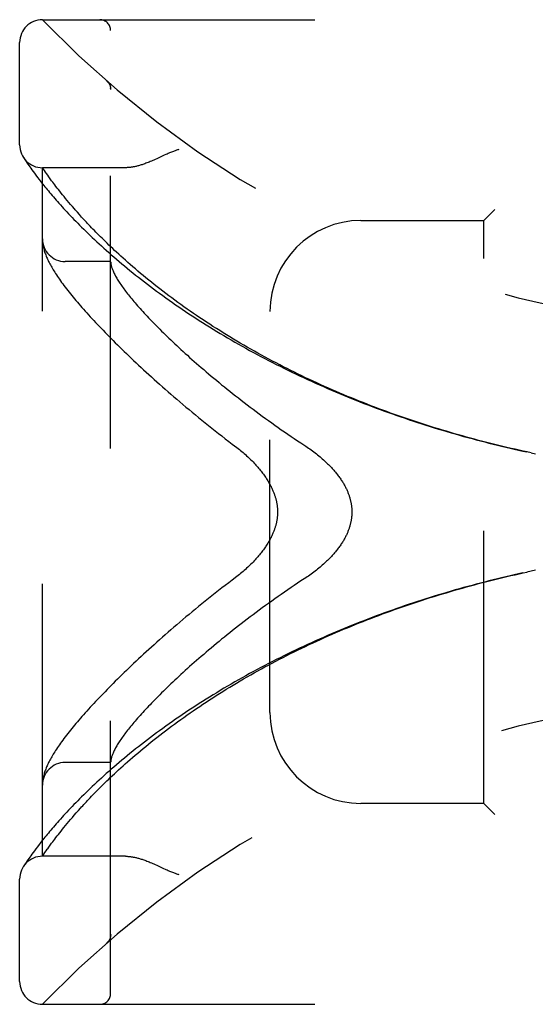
# Model space of a CAD drawing. Header units: inches. Extents: x 0 to 136, y 0 to 88.
# Tile 3 of 60: x 12.57 to 13.99, y 28.15 to 30.85. Entities that reach past the tile are written whole.
import ezdxf

# ---------------------------------------------------------------- set-up
doc = ezdxf.new("R2010")
doc.units = ezdxf.units.IN
doc.header["$LTSCALE"] = 7.48
doc.header["$MEASUREMENT"] = 0
doc.linetypes.add('HIDDEN', pattern=[0.2, 0.1, -0.1])
doc.layers.add('DOOR_ASSEMBLY', color=7, linetype='CONTINUOUS')

msp = doc.modelspace()

# ---------------------------------------------------------------- linework, layer by layer
at = {"layer": 'DOOR_ASSEMBLY', "color": 8, "linetype": 'HIDDEN'}
for p, q in [((12.6351, 30.8481), (14.6989, 30.8481)), ((12.8226, 28.1756), (12.8226, 30.8181)), ((12.5726, 30.5044), (12.5726, 30.7856)), ((12.8125, 30.6793), (12.8124, 30.6795)), ((12.8227, 30.6568), (12.8226, 30.6614)), ((12.5837, 30.4688), (12.5824, 30.4709)), ((12.5824, 30.4709), (12.5827, 30.4704)), ((12.5837, 30.4688), (12.5857, 30.4658)), ((12.5857, 30.4658), (12.5881, 30.4622)), ((12.5881, 30.4622), (12.5904, 30.4587)), ((12.5904, 30.4587), (12.5932, 30.4546)), ((12.5932, 30.4546), (12.5953, 30.4516)), ((12.5953, 30.4516), (12.5977, 30.4482)), ((12.5977, 30.4482), (12.6003, 30.4445)), ((12.6003, 30.4445), (12.6031, 30.4405)), ((12.6031, 30.4405), (12.6062, 30.4361)), ((12.6062, 30.4361), (12.6096, 30.4315)), ((12.6096, 30.4315), (12.6133, 30.4265)), ((12.8632, 30.4419), (12.6351, 30.4419)), ((12.6351, 28.5519), (12.6351, 30.4419)), ((12.6133, 30.4265), (12.6173, 30.4211)), ((12.6173, 30.4211), (12.6216, 30.4154)), ((12.6216, 30.4154), (12.6262, 30.4094)), ((12.6464, 30.4256), (12.6436, 30.4296)), ((12.6496, 30.4212), (12.6464, 30.4256)), ((12.6529, 30.4165), (12.6496, 30.4212)), ((12.6566, 30.4115), (12.6529, 30.4165)), ((12.6605, 30.4062), (12.6566, 30.4115)), ((12.6633, 30.4025), (12.6605, 30.4062)), ((12.6662, 30.3986), (12.6633, 30.4025)), ((12.6693, 30.3946), (12.6662, 30.3986)), ((12.6724, 30.3904), (12.6693, 30.3946)), ((12.6757, 30.3861), (12.6724, 30.3904)), ((12.6792, 30.3817), (12.6757, 30.3861)), ((12.6828, 30.3772), (12.6792, 30.3817)), ((12.6865, 30.3724), (12.6828, 30.3772)), ((12.6904, 30.3676), (12.6865, 30.3724)), ((12.6945, 30.3626), (12.6904, 30.3676)), ((12.6987, 30.3574), (12.6945, 30.3626)), ((12.7031, 30.3521), (12.6987, 30.3574)), ((12.7077, 30.3466), (12.7031, 30.3521)), ((12.7125, 30.3409), (12.7077, 30.3466)), ((12.7176, 30.335), (12.7125, 30.3409)), ((12.7228, 30.329), (12.7176, 30.335)), ((13.8776, 30.3269), (13.8476, 30.2969)), ((12.7369, 30.3131), (12.7311, 30.3196)), ((13.5101, 30.2969), (13.8476, 30.2969)), ((13.8476, 28.6969), (13.8476, 30.2969)), ((12.6353, 30.2411), (12.6354, 30.2404)), ((12.6354, 30.2404), (12.6354, 30.2397)), ((12.6354, 30.2397), (12.6355, 30.239)), ((12.6355, 30.239), (12.6355, 30.2383)), ((12.6355, 30.2383), (12.6356, 30.2377)), ((12.6356, 30.2377), (12.6357, 30.237)), ((12.6358, 30.236), (12.6359, 30.2353)), ((12.6359, 30.2353), (12.636, 30.2345)), ((12.636, 30.2345), (12.6361, 30.2335)), ((12.8226, 30.1844), (12.6976, 30.1844)), ((13.2601, 28.9469), (13.2601, 30.0469)), ((13.978, 29.6592), (13.9661, 29.6618)), ((13.9776, 29.6593), (13.9892, 29.6569)), ((13.9545, 29.3295), (13.9669, 29.3321)), ((13.978, 29.3345), (13.9661, 29.332)), ((13.9892, 29.3369), (13.9777, 29.3345)), ((12.8226, 28.8094), (12.6976, 28.8094)), ((12.6356, 28.7558), (12.6355, 28.7551)), ((12.6355, 28.7551), (12.6355, 28.7544)), ((12.6357, 28.7564), (12.6356, 28.7558)), ((12.6358, 28.7578), (12.6357, 28.7571)), ((12.6357, 28.7571), (12.6357, 28.7564)), ((12.6359, 28.7585), (12.6358, 28.7578)), ((12.636, 28.7592), (12.6359, 28.7585)), ((12.6361, 28.7603), (12.636, 28.7592)), ((12.6354, 28.7537), (12.6353, 28.753)), ((12.6353, 28.753), (12.6353, 28.7523)), ((12.6355, 28.7544), (12.6354, 28.7537)), ((12.7282, 28.6709), (12.7338, 28.6773)), ((13.8476, 28.6969), (13.5101, 28.6969)), ((13.8476, 28.6969), (13.8776, 28.6669)), ((12.7031, 28.6417), (12.7077, 28.6472)), ((12.7077, 28.6472), (12.7125, 28.6528)), ((12.7125, 28.6528), (12.7175, 28.6587)), ((12.7175, 28.6587), (12.7227, 28.6647)), ((12.7227, 28.6647), (12.7282, 28.6709)), ((12.6828, 28.6166), (12.6865, 28.6213)), ((12.6865, 28.6213), (12.6904, 28.6262)), ((12.6904, 28.6262), (12.6944, 28.6312)), ((12.6944, 28.6312), (12.6987, 28.6363)), ((12.6987, 28.6363), (12.7031, 28.6417)), ((12.6633, 28.5913), (12.6662, 28.5952)), ((12.6662, 28.5952), (12.6693, 28.5992)), ((12.6693, 28.5992), (12.6724, 28.6034)), ((12.6724, 28.6034), (12.6757, 28.6076)), ((12.6757, 28.6076), (12.6792, 28.612)), ((12.6792, 28.612), (12.6828, 28.6166)), ((12.6133, 28.5673), (12.6096, 28.5623)), ((12.6173, 28.5727), (12.6133, 28.5673)), ((12.6216, 28.5783), (12.6173, 28.5727)), ((12.642, 28.5619), (12.6455, 28.5668)), ((12.6496, 28.5726), (12.653, 28.5773)), ((12.653, 28.5773), (12.6566, 28.5823)), ((12.6566, 28.5823), (12.6605, 28.5876)), ((12.6605, 28.5876), (12.6633, 28.5913)), ((12.5932, 28.5391), (12.5904, 28.535)), ((12.5953, 28.5422), (12.5932, 28.5391)), ((12.5977, 28.5456), (12.5953, 28.5422)), ((12.6003, 28.5493), (12.5977, 28.5456)), ((12.6031, 28.5533), (12.6003, 28.5493)), ((12.6062, 28.5577), (12.6031, 28.5533)), ((12.6096, 28.5623), (12.6062, 28.5577)), ((12.6351, 28.5519), (12.6392, 28.5578)), ((12.8632, 28.5519), (12.6351, 28.5519)), ((12.6392, 28.5578), (12.642, 28.5619)), ((12.5844, 28.526), (12.5827, 28.5234)), ((12.5862, 28.5288), (12.5844, 28.526)), ((12.5881, 28.5316), (12.5862, 28.5288)), ((12.5904, 28.535), (12.5881, 28.5316)), ((12.5726, 28.2081), (12.5726, 28.4894)), ((12.8227, 28.3369), (12.8226, 28.3324)), ((12.8124, 28.3143), (12.8125, 28.3145)), ((12.6351, 28.1456), (14.6989, 28.1456))]:
    msp.add_line(p, q, dxfattribs=at)
for points in [[(12.8165, 30.6751), (12.8163, 30.6753), (12.8161, 30.6756), (12.8159, 30.6758), (12.8157, 30.676), (12.8155, 30.6762), (12.8153, 30.6765), (12.8152, 30.6767), (12.815, 30.6769), (12.8148, 30.6771), (12.8146, 30.6773), (12.8144, 30.6776), (12.8141, 30.6778), (12.8139, 30.678), (12.8137, 30.6782), (12.8135, 30.6784), (12.8133, 30.6786), (12.8131, 30.6788), (12.8128, 30.6791), (12.8126, 30.6793), (12.8124, 30.6795)], [(12.8165, 30.6751), (12.8168, 30.6746), (12.8172, 30.6741), (12.8175, 30.6736), (12.8178, 30.6731), (12.8182, 30.6726), (12.8185, 30.6721), (12.8188, 30.6716), (12.8191, 30.6711), (12.8193, 30.6705), (12.8196, 30.67), (12.8199, 30.6694), (12.8201, 30.6689), (12.8204, 30.6683), (12.8206, 30.6677)], [(12.8206, 30.6677), (12.8208, 30.6672), (12.821, 30.6666), (12.8212, 30.666), (12.8214, 30.6654), (12.8216, 30.6648), (12.8217, 30.6642), (12.8219, 30.6636), (12.822, 30.663), (12.8221, 30.6624), (12.8222, 30.6618), (12.8223, 30.6612), (12.8224, 30.6606), (12.8225, 30.66), (12.8226, 30.6593), (12.8226, 30.6587), (12.8226, 30.6581), (12.8227, 30.6575), (12.8227, 30.657)], [(13.0101, 30.4919), (13.0081, 30.4913), (13.006, 30.4907), (13.0039, 30.49), (13.0018, 30.4893), (12.9996, 30.4885), (12.9974, 30.4877), (12.995, 30.4868), (12.9925, 30.4859), (12.9899, 30.4848), (12.9871, 30.4836), (12.9841, 30.4823), (12.9809, 30.4809), (12.9775, 30.4794), (12.9739, 30.4778), (12.9699, 30.4759), (12.9571, 30.47)], [(12.9571, 30.47), (12.953, 30.468), (12.949, 30.4662), (12.9452, 30.4645), (12.9415, 30.4629), (12.938, 30.4613), (12.9347, 30.4599), (12.9314, 30.4586), (12.9283, 30.4573), (12.9253, 30.4561), (12.9223, 30.4549), (12.9195, 30.4539), (12.9167, 30.4529), (12.914, 30.4519), (12.9114, 30.451), (12.9088, 30.4502), (12.9064, 30.4494), (12.9039, 30.4486), (12.9015, 30.4479), (12.8992, 30.4473), (12.897, 30.4467), (12.8947, 30.4461), (12.8926, 30.4456), (12.8904, 30.4451), (12.8883, 30.4447), (12.8863, 30.4443), (12.8843, 30.4439), (12.8824, 30.4436), (12.8804, 30.4433), (12.8786, 30.443), (12.8767, 30.4427), (12.8749, 30.4425), (12.8731, 30.4424), (12.8714, 30.4422), (12.8697, 30.4421), (12.868, 30.442), (12.8664, 30.4419), (12.8648, 30.4419), (12.8632, 30.4419)], [(12.6436, 30.4296), (12.6405, 30.4341), (12.6351, 30.4419)], [(12.6262, 30.4094), (12.6286, 30.4063), (12.6312, 30.403), (12.6338, 30.3997), (12.6365, 30.3963), (12.6393, 30.3928), (12.6422, 30.3893), (12.6452, 30.3856), (12.6483, 30.3818), (12.6515, 30.378), (12.6547, 30.3741), (12.6581, 30.37), (12.6616, 30.3659), (12.6652, 30.3617), (12.6689, 30.3575), (12.6727, 30.3531), (12.6766, 30.3487), (12.6806, 30.3442), (12.6847, 30.3396), (12.689, 30.3349), (12.6933, 30.3301), (12.6978, 30.3253), (12.7023, 30.3204), (12.707, 30.3154), (12.7118, 30.3103), (12.7167, 30.3052), (12.7217, 30.3), (12.7268, 30.2948), (12.7321, 30.2894), (12.7374, 30.284), (12.7429, 30.2786), (12.7485, 30.2731), (12.7542, 30.2675), (12.76, 30.2619), (12.7659, 30.2562), (12.772, 30.2504), (12.7781, 30.2447), (12.7844, 30.2388), (12.7908, 30.2329), (12.7973, 30.227), (12.8038, 30.2211), (12.8106, 30.2151), (12.8174, 30.209), (12.8243, 30.203), (12.8313, 30.1969), (12.8384, 30.1908), (12.8457, 30.1846), (12.853, 30.1784), (12.8605, 30.1722), (12.868, 30.166), (12.8756, 30.1598), (12.8834, 30.1536), (12.8912, 30.1473), (12.8991, 30.1411), (12.9071, 30.1348), (12.9152, 30.1285), (12.9234, 30.1222), (12.9317, 30.116), (12.9401, 30.1097), (12.9486, 30.1034), (12.9571, 30.0971), (12.9657, 30.0909), (12.9745, 30.0846), (12.9832, 30.0784), (12.9921, 30.0721), (13.0011, 30.0659), (13.0101, 30.0597), (13.0192, 30.0535), (13.0284, 30.0473), (13.0376, 30.0412), (13.0469, 30.035), (13.0563, 30.0289), (13.0658, 30.0228), (13.0753, 30.0167), (13.0849, 30.0107), (13.0945, 30.0047), (13.1042, 29.9987), (13.114, 29.9927), (13.1238, 29.9868), (13.1337, 29.9809), (13.1436, 29.9751), (13.1536, 29.9692), (13.1637, 29.9634), (13.1738, 29.9577), (13.1839, 29.9519), (13.1941, 29.9463), (13.2044, 29.9406), (13.2147, 29.935), (13.225, 29.9294), (13.2354, 29.9239), (13.2458, 29.9184), (13.2563, 29.9129), (13.2668, 29.9075), (13.2774, 29.9021), (13.288, 29.8968), (13.2986, 29.8915), (13.3093, 29.8863), (13.32, 29.8811), (13.3308, 29.8759), (13.3416, 29.8708), (13.3524, 29.8657), (13.3632, 29.8607), (13.3741, 29.8557), (13.385, 29.8508), (13.396, 29.8459), (13.4069, 29.841), (13.4179, 29.8362), (13.429, 29.8315), (13.44, 29.8268), (13.4511, 29.8221), (13.4622, 29.8175), (13.4733, 29.8129), (13.4845, 29.8084), (13.4957, 29.8039), (13.5069, 29.7995), (13.5181, 29.7951), (13.5294, 29.7908), (13.5406, 29.7865), (13.5519, 29.7823), (13.5632, 29.7781), (13.5745, 29.774), (13.5859, 29.7699), (13.5972, 29.7659), (13.6086, 29.7619), (13.62, 29.7579), (13.6314, 29.754), (13.6428, 29.7502), (13.6542, 29.7464), (13.6657, 29.7426), (13.6771, 29.7389), (13.6886, 29.7353), (13.7001, 29.7316), (13.7116, 29.7281), (13.7231, 29.7246), (13.7346, 29.7211), (13.7461, 29.7177), (13.7576, 29.7143), (13.7692, 29.711), (13.7807, 29.7077), (13.7923, 29.7045), (13.8038, 29.7013), (13.8154, 29.6982), (13.827, 29.6951), (13.8385, 29.6921), (13.8501, 29.6891), (13.8617, 29.6862), (13.8733, 29.6833), (13.8849, 29.6804), (13.8965, 29.6776), (13.9081, 29.6749), (13.9197, 29.6722), (13.9313, 29.6695), (13.9429, 29.6669), (13.9545, 29.6643), (13.9661, 29.6618)], [(12.7311, 30.3196), (12.7255, 30.3259), (12.7228, 30.329)], [(13.9669, 29.6616), (13.9558, 29.664), (13.9446, 29.6665), (13.9335, 29.669), (13.9224, 29.6716), (13.9113, 29.6741), (13.9001, 29.6768), (13.889, 29.6795), (13.8779, 29.6822), (13.8668, 29.6849), (13.8557, 29.6878), (13.8446, 29.6906), (13.8335, 29.6935), (13.8224, 29.6965), (13.8113, 29.6994), (13.8002, 29.7025), (13.7892, 29.7055), (13.7781, 29.7087), (13.767, 29.7118), (13.756, 29.715), (13.745, 29.7183), (13.7339, 29.7216), (13.7229, 29.7249), (13.7119, 29.7283), (13.7009, 29.7318), (13.6899, 29.7352), (13.6789, 29.7388), (13.668, 29.7423), (13.657, 29.7459), (13.6461, 29.7496), (13.6352, 29.7533), (13.6243, 29.7571), (13.6134, 29.7608), (13.6025, 29.7647), (13.5917, 29.7686), (13.5808, 29.7725), (13.57, 29.7765), (13.5592, 29.7805), (13.5484, 29.7846), (13.5376, 29.7887), (13.5269, 29.7929), (13.5162, 29.7971), (13.5055, 29.8013), (13.4948, 29.8056), (13.4841, 29.8099), (13.4735, 29.8143), (13.4629, 29.8188), (13.4523, 29.8232), (13.4417, 29.8278), (13.4312, 29.8323), (13.4207, 29.8369), (13.4102, 29.8416), (13.3997, 29.8463), (13.3893, 29.851), (13.3789, 29.8558), (13.3686, 29.8607), (13.3582, 29.8655), (13.3479, 29.8704), (13.3377, 29.8754), (13.3274, 29.8804), (13.3172, 29.8855), (13.3071, 29.8905), (13.2969, 29.8957), (13.2869, 29.9009), (13.2768, 29.9061), (13.2668, 29.9113), (13.2568, 29.9166), (13.2469, 29.9219), (13.237, 29.9273), (13.2272, 29.9327), (13.2174, 29.9382), (13.2076, 29.9437), (13.1979, 29.9492), (13.1883, 29.9548), (13.1787, 29.9604), (13.1691, 29.966), (13.1596, 29.9717), (13.1502, 29.9774), (13.1408, 29.9831), (13.1314, 29.9888), (13.1221, 29.9946), (13.1129, 30.0005), (13.1037, 30.0063), (13.0946, 30.0122), (13.0856, 30.0181), (13.0766, 30.024), (13.0676, 30.03), (13.0588, 30.036), (13.05, 30.042), (13.0413, 30.048), (13.0326, 30.054), (13.024, 30.0601), (13.0155, 30.0662), (13.0071, 30.0723), (12.9987, 30.0784), (12.9904, 30.0845), (12.9822, 30.0906), (12.9741, 30.0967), (12.966, 30.1029), (12.9581, 30.109), (12.9502, 30.1151), (12.9424, 30.1213), (12.9347, 30.1274), (12.9271, 30.1335), (12.9196, 30.1397), (12.9121, 30.1458), (12.9048, 30.1519), (12.8975, 30.158), (12.8904, 30.164), (12.8834, 30.1701), (12.8765, 30.176), (12.8698, 30.1819), (12.8633, 30.1877), (12.8569, 30.1933), (12.8508, 30.1989), (12.8448, 30.2043), (12.839, 30.2096), (12.8335, 30.2148), (12.8281, 30.2199), (12.8228, 30.2248), (12.8178, 30.2297), (12.8128, 30.2344), (12.808, 30.2391), (12.8034, 30.2436), (12.7988, 30.2481), (12.7944, 30.2525), (12.7901, 30.2568), (12.7859, 30.261), (12.7818, 30.2652), (12.7779, 30.2692), (12.774, 30.2732), (12.7702, 30.2771), (12.7665, 30.281), (12.7629, 30.2848), (12.7594, 30.2885), (12.756, 30.2922), (12.7526, 30.2958), (12.7493, 30.2994), (12.7461, 30.3029), (12.7429, 30.3063), (12.7399, 30.3097), (12.7369, 30.3131)], [(12.6351, 30.2458), (12.6351, 30.2454), (12.6352, 30.2451), (12.6352, 30.2447), (12.6352, 30.2443), (12.6352, 30.244), (12.6352, 30.2436), (12.6352, 30.2432), (12.6352, 30.2429), (12.6352, 30.2425), (12.6353, 30.2421), (12.6353, 30.2418), (12.6353, 30.2411)], [(12.6357, 30.237), (12.6357, 30.2366), (12.6358, 30.236)], [(12.6361, 30.2335), (12.6365, 30.2309), (12.637, 30.2282), (12.6375, 30.2254), (12.6381, 30.2226), (12.6388, 30.2198), (12.6395, 30.217), (12.6403, 30.2141), (12.6412, 30.2112), (12.6422, 30.2083), (12.6432, 30.2054), (12.6443, 30.2024), (12.6454, 30.1995), (12.6467, 30.1966), (12.6479, 30.1936), (12.6493, 30.1906), (12.6507, 30.1876), (12.6522, 30.1845), (12.6537, 30.1814), (12.6553, 30.1783), (12.657, 30.1751), (12.6588, 30.1719), (12.6606, 30.1687), (12.6626, 30.1653), (12.6646, 30.1619), (12.6667, 30.1585), (12.6689, 30.1549), (12.6713, 30.1513), (12.6737, 30.1475), (12.6763, 30.1437), (12.679, 30.1397), (12.6818, 30.1357), (12.6848, 30.1315), (12.6878, 30.1272), (12.691, 30.1229), (12.6943, 30.1185), (12.6977, 30.114), (12.7011, 30.1096), (12.7046, 30.1051), (12.7082, 30.1005), (12.7119, 30.096), (12.7156, 30.0914), (12.7194, 30.0868), (12.7233, 30.0821), (12.7272, 30.0774), (12.7313, 30.0726), (12.7354, 30.0678), (12.7396, 30.063), (12.7438, 30.0581), (12.7482, 30.0532), (12.7526, 30.0482), (12.7572, 30.0432), (12.7618, 30.0381), (12.7664, 30.033), (12.7712, 30.0278), (12.7761, 30.0225), (12.781, 30.0173), (12.7861, 30.0119), (12.7912, 30.0065), (12.7964, 30.0011), (12.8017, 29.9956), (12.8071, 29.99), (12.8126, 29.9844), (12.8182, 29.9788), (12.8238, 29.9731), (12.8296, 29.9673), (12.8354, 29.9615), (12.8414, 29.9556), (12.8474, 29.9496), (12.8535, 29.9437), (12.8598, 29.9376), (12.8661, 29.9315), (12.8725, 29.9254), (12.879, 29.9192), (12.8856, 29.9129), (12.8923, 29.9066), (12.8991, 29.9003), (12.906, 29.8938), (12.913, 29.8874), (12.9201, 29.8809), (12.9273, 29.8743), (12.9346, 29.8677), (12.942, 29.861), (12.9495, 29.8543), (12.957, 29.8476), (12.9647, 29.8408), (12.9725, 29.8339), (12.9803, 29.8271), (12.9883, 29.8202), (12.9963, 29.8132), (13.0045, 29.8062), (13.0127, 29.7992), (13.0211, 29.7921), (13.0295, 29.785), (13.038, 29.7779), (13.0466, 29.7707), (13.0553, 29.7635), (13.0641, 29.7563), (13.073, 29.7491), (13.0819, 29.7419), (13.091, 29.7346), (13.1001, 29.7273), (13.1093, 29.72), (13.1185, 29.7128), (13.1279, 29.7055), (13.1373, 29.6981), (13.1468, 29.6908), (13.1564, 29.6835)], [(12.8226, 30.1834), (12.8226, 30.1831), (12.8227, 30.1828), (12.8227, 30.1825), (12.8227, 30.1821), (12.8227, 30.1817), (12.8228, 30.1813), (12.8228, 30.1808), (12.8228, 30.1803)], [(12.8228, 30.1803), (12.8231, 30.1786), (12.8233, 30.1768), (12.8237, 30.1749), (12.8241, 30.173), (12.8246, 30.1711), (12.8252, 30.1691), (12.8258, 30.167), (12.8265, 30.165), (12.8273, 30.1628), (12.8282, 30.1606), (12.8291, 30.1584), (12.8301, 30.1561), (12.8312, 30.1537), (12.8324, 30.1513), (12.8336, 30.1489), (12.8349, 30.1464), (12.8363, 30.1439), (12.8378, 30.1413), (12.8393, 30.1386), (12.8409, 30.1359), (12.8426, 30.1332), (12.8444, 30.1304), (12.8462, 30.1275), (12.8481, 30.1246), (12.8501, 30.1216), (12.8522, 30.1186), (12.8544, 30.1156), (12.8566, 30.1124), (12.8589, 30.1093), (12.8613, 30.1061), (12.8638, 30.1028), (12.8663, 30.0994), (12.869, 30.0961), (12.8717, 30.0926), (12.8745, 30.0891), (12.8774, 30.0856), (12.8803, 30.082), (12.8834, 30.0783), (12.8865, 30.0746), (12.8897, 30.0708), (12.893, 30.067), (12.8964, 30.0631), (12.8999, 30.0592), (12.9034, 30.0552), (12.9071, 30.0512), (12.9108, 30.0471), (12.9146, 30.0429), (12.9185, 30.0387), (12.9225, 30.0344), (12.9266, 30.0301), (12.9308, 30.0257), (12.935, 30.0213), (12.9394, 30.0168), (12.9438, 30.0123), (12.9483, 30.0077), (12.9529, 30.003), (12.9577, 29.9983), (12.9625, 29.9936), (12.9673, 29.9887), (12.9723, 29.9839), (12.9774, 29.979), (12.9826, 29.974), (12.9878, 29.969), (12.9932, 29.9639), (12.9987, 29.9587), (13.0042, 29.9536), (13.0098, 29.9483), (13.0156, 29.943), (13.0214, 29.9377), (13.0273, 29.9323), (13.0334, 29.9269), (13.0395, 29.9214), (13.0457, 29.9159), (13.052, 29.9103), (13.0584, 29.9047), (13.0649, 29.899), (13.0715, 29.8933), (13.0781, 29.8876), (13.0849, 29.8818), (13.0918, 29.876), (13.0988, 29.8701), (13.1058, 29.8642), (13.113, 29.8583), (13.1202, 29.8523), (13.1275, 29.8463), (13.135, 29.8403), (13.1425, 29.8342), (13.1501, 29.8281), (13.1577, 29.822), (13.1655, 29.8159), (13.1734, 29.8098), (13.1813, 29.8036), (13.1893, 29.7974), (13.1974, 29.7912), (13.2056, 29.785), (13.2138, 29.7788), (13.2222, 29.7725), (13.2306, 29.7663), (13.239, 29.7601), (13.2476, 29.7539), (13.2562, 29.7476), (13.2649, 29.7414), (13.2736, 29.7352), (13.2824, 29.729), (13.2912, 29.7228), (13.3001, 29.7167), (13.3091, 29.7106), (13.3181, 29.7044), (13.3271, 29.6984), (13.3362, 29.6923), (13.3453, 29.6863)], [(13.1564, 29.6835), (13.1693, 29.6737), (13.1728, 29.671), (13.1762, 29.6683), (13.1796, 29.6655), (13.183, 29.6627), (13.1863, 29.6599), (13.1896, 29.6571), (13.1928, 29.6543), (13.1959, 29.6514), (13.1991, 29.6486), (13.2021, 29.6457), (13.2051, 29.6428), (13.208, 29.6399), (13.2109, 29.6371), (13.2137, 29.6342), (13.2164, 29.6313), (13.2191, 29.6285), (13.2217, 29.6256), (13.2242, 29.6228), (13.2267, 29.62), (13.2291, 29.6172), (13.2314, 29.6144), (13.2337, 29.6116), (13.2359, 29.6089), (13.238, 29.6061), (13.2401, 29.6034), (13.242, 29.6008), (13.244, 29.5981), (13.2458, 29.5955), (13.2476, 29.5929), (13.2494, 29.5903), (13.251, 29.5878), (13.2526, 29.5853), (13.2541, 29.5828), (13.2556, 29.5803), (13.257, 29.5779), (13.2584, 29.5755), (13.2597, 29.5732), (13.261, 29.5709), (13.2622, 29.5686), (13.2633, 29.5663), (13.2644, 29.5641), (13.2655, 29.5619), (13.2665, 29.5597), (13.2675, 29.5575), (13.2684, 29.5554), (13.2693, 29.5533), (13.2701, 29.5512), (13.2709, 29.5492), (13.2717, 29.5472), (13.2724, 29.5452), (13.2731, 29.5432), (13.2737, 29.5413), (13.2743, 29.5394), (13.2749, 29.5375), (13.2754, 29.5356), (13.276, 29.5338), (13.2765, 29.5319), (13.2769, 29.5301), (13.2773, 29.5284), (13.2777, 29.5266), (13.2781, 29.5248), (13.2785, 29.5231), (13.2788, 29.5214), (13.2791, 29.5197), (13.2794, 29.518), (13.2796, 29.5163), (13.2799, 29.5147), (13.2801, 29.513), (13.2803, 29.5114), (13.2804, 29.5097), (13.2806, 29.5081), (13.2807, 29.5065), (13.2808, 29.5049), (13.2809, 29.5033), (13.281, 29.5017), (13.281, 29.5001), (13.281, 29.4985), (13.281, 29.4969), (13.281, 29.4953), (13.281, 29.4937), (13.281, 29.4921), (13.2809, 29.4905), (13.2808, 29.4889), (13.2807, 29.4873), (13.2806, 29.4857), (13.2804, 29.484), (13.2803, 29.4824), (13.2801, 29.4808), (13.2799, 29.4791), (13.2796, 29.4774), (13.2794, 29.4758), (13.2791, 29.4741), (13.2788, 29.4724), (13.2785, 29.4707), (13.2781, 29.4689), (13.2777, 29.4672), (13.2773, 29.4654), (13.2769, 29.4636), (13.2764, 29.4618), (13.276, 29.46), (13.2754, 29.4581), (13.2749, 29.4563), (13.2743, 29.4544), (13.2737, 29.4525), (13.2731, 29.4505), (13.2724, 29.4486), (13.2717, 29.4466), (13.2709, 29.4446), (13.2701, 29.4425), (13.2693, 29.4405), (13.2684, 29.4384), (13.2675, 29.4362), (13.2665, 29.4341), (13.2655, 29.4319), (13.2644, 29.4297), (13.2633, 29.4275), (13.2622, 29.4252), (13.261, 29.4229), (13.2597, 29.4206), (13.2584, 29.4182), (13.257, 29.4158), (13.2556, 29.4134), (13.2541, 29.411), (13.2526, 29.4085), (13.251, 29.406), (13.2493, 29.4035), (13.2476, 29.4009), (13.2458, 29.3983), (13.244, 29.3957), (13.242, 29.393), (13.2401, 29.3903), (13.238, 29.3876), (13.2359, 29.3849), (13.2337, 29.3821), (13.2314, 29.3794), (13.2291, 29.3766), (13.2267, 29.3738), (13.2242, 29.371), (13.2217, 29.3681), (13.2191, 29.3653), (13.2164, 29.3624), (13.2137, 29.3596), (13.2109, 29.3567), (13.208, 29.3538), (13.2051, 29.351), (13.2021, 29.3481), (13.199, 29.3452), (13.1959, 29.3424), (13.1928, 29.3395), (13.1896, 29.3367), (13.1863, 29.3338), (13.183, 29.331), (13.1796, 29.3283), (13.1762, 29.3255), (13.1728, 29.3228), (13.1693, 29.3201)], [(13.3453, 29.6863), (13.3584, 29.6778), (13.3623, 29.6752), (13.3661, 29.6725), (13.3698, 29.6699), (13.3735, 29.6672), (13.3772, 29.6646), (13.3808, 29.6619), (13.3843, 29.6592), (13.3878, 29.6565), (13.3912, 29.6538), (13.3945, 29.6511), (13.3978, 29.6484), (13.4009, 29.6457), (13.404, 29.643), (13.4071, 29.6403), (13.4101, 29.6376), (13.413, 29.6349), (13.4158, 29.6322), (13.4185, 29.6295), (13.4212, 29.6269), (13.4238, 29.6243), (13.4263, 29.6216), (13.4288, 29.6191), (13.4311, 29.6165), (13.4335, 29.6139), (13.4357, 29.6114), (13.4379, 29.6088), (13.44, 29.6063), (13.442, 29.6038), (13.444, 29.6014), (13.4459, 29.5989), (13.4478, 29.5965), (13.4496, 29.5941), (13.4513, 29.5917), (13.453, 29.5893), (13.4546, 29.587), (13.4561, 29.5847), (13.4576, 29.5824), (13.4591, 29.5801), (13.4605, 29.5778), (13.4618, 29.5756), (13.4631, 29.5733), (13.4644, 29.5711), (13.4656, 29.569), (13.4668, 29.5668), (13.4679, 29.5646), (13.4689, 29.5625), (13.47, 29.5604), (13.471, 29.5583), (13.4719, 29.5562), (13.4728, 29.5541), (13.4737, 29.5521), (13.4745, 29.55), (13.4753, 29.548), (13.4761, 29.546), (13.4768, 29.544), (13.4775, 29.542), (13.4781, 29.5401), (13.4787, 29.5381), (13.4793, 29.5361), (13.4799, 29.5342), (13.4804, 29.5323), (13.4809, 29.5304), (13.4814, 29.5284), (13.4818, 29.5265), (13.4822, 29.5246), (13.4826, 29.5228), (13.483, 29.5209), (13.4833, 29.519), (13.4836, 29.5171), (13.4839, 29.5153), (13.4841, 29.5134), (13.4843, 29.5116), (13.4845, 29.5097), (13.4847, 29.5079), (13.4848, 29.506), (13.4849, 29.5042), (13.485, 29.5024), (13.4851, 29.5005), (13.4851, 29.4987), (13.4851, 29.4969), (13.4851, 29.4951), (13.4851, 29.4932), (13.485, 29.4914), (13.4849, 29.4896), (13.4848, 29.4877), (13.4847, 29.4859), (13.4845, 29.4841), (13.4843, 29.4822), (13.4841, 29.4804), (13.4839, 29.4785), (13.4836, 29.4766), (13.4833, 29.4748), (13.483, 29.4729), (13.4826, 29.471), (13.4822, 29.4691), (13.4818, 29.4672), (13.4814, 29.4653), (13.4809, 29.4634), (13.4804, 29.4615), (13.4799, 29.4596), (13.4793, 29.4576), (13.4787, 29.4557), (13.4781, 29.4537), (13.4775, 29.4517), (13.4768, 29.4498), (13.4761, 29.4478), (13.4753, 29.4458), (13.4745, 29.4437), (13.4737, 29.4417), (13.4728, 29.4396), (13.4719, 29.4376), (13.471, 29.4355), (13.47, 29.4334), (13.4689, 29.4313), (13.4679, 29.4291), (13.4668, 29.427), (13.4656, 29.4248), (13.4644, 29.4226), (13.4631, 29.4204), (13.4618, 29.4182), (13.4605, 29.416), (13.4591, 29.4137), (13.4576, 29.4114), (13.4561, 29.4091), (13.4546, 29.4068), (13.453, 29.4044), (13.4513, 29.4021), (13.4496, 29.3997), (13.4478, 29.3973), (13.4459, 29.3948), (13.444, 29.3924), (13.442, 29.3899), (13.44, 29.3874), (13.4379, 29.3849), (13.4357, 29.3824), (13.4335, 29.3799), (13.4311, 29.3773), (13.4288, 29.3747), (13.4263, 29.3721), (13.4238, 29.3695), (13.4212, 29.3669), (13.4185, 29.3642), (13.4158, 29.3616), (13.413, 29.3589), (13.4101, 29.3562), (13.4071, 29.3535), (13.404, 29.3508), (13.4009, 29.3481), (13.3978, 29.3454), (13.3945, 29.3427), (13.3912, 29.34), (13.3878, 29.3373), (13.3843, 29.3346), (13.3808, 29.3319), (13.3772, 29.3292), (13.3735, 29.3265), (13.3698, 29.3239), (13.3661, 29.3212), (13.3623, 29.3186), (13.3584, 29.316)], [(13.9545, 29.3295), (13.9429, 29.3269), (13.9313, 29.3243), (13.9197, 29.3216), (13.9081, 29.3189), (13.8965, 29.3162), (13.8849, 29.3134), (13.8733, 29.3105), (13.8617, 29.3076), (13.8501, 29.3047), (13.8385, 29.3017), (13.827, 29.2987), (13.8154, 29.2956), (13.8038, 29.2924), (13.7923, 29.2893), (13.7807, 29.286), (13.7692, 29.2828), (13.7576, 29.2794), (13.7461, 29.2761), (13.7346, 29.2727), (13.7231, 29.2692), (13.7116, 29.2657), (13.7001, 29.2621), (13.6886, 29.2585), (13.6771, 29.2549), (13.6657, 29.2512), (13.6542, 29.2474), (13.6428, 29.2436), (13.6314, 29.2398), (13.62, 29.2359), (13.6086, 29.2319), (13.5972, 29.2279), (13.5859, 29.2239), (13.5745, 29.2198), (13.5632, 29.2157), (13.5519, 29.2115), (13.5406, 29.2072), (13.5294, 29.203), (13.5181, 29.1986), (13.5069, 29.1943), (13.4957, 29.1898), (13.4845, 29.1854), (13.4734, 29.1808), (13.4622, 29.1763), (13.4511, 29.1717), (13.44, 29.167), (13.429, 29.1623), (13.4179, 29.1575), (13.4069, 29.1527), (13.396, 29.1479), (13.385, 29.143), (13.3741, 29.1381), (13.3632, 29.1331), (13.3524, 29.1281), (13.3416, 29.123), (13.3308, 29.1179), (13.32, 29.1127), (13.3093, 29.1075), (13.2986, 29.1023), (13.288, 29.097), (13.2774, 29.0916), (13.2668, 29.0863), (13.2563, 29.0809), (13.2459, 29.0754), (13.2354, 29.0699), (13.225, 29.0644), (13.2147, 29.0588), (13.2044, 29.0532), (13.1941, 29.0475), (13.1839, 29.0418), (13.1738, 29.0361), (13.1637, 29.0303), (13.1536, 29.0245), (13.1436, 29.0187), (13.1337, 29.0129), (13.1238, 29.007), (13.114, 29.001), (13.1042, 28.9951), (13.0945, 28.9891), (13.0849, 28.9831), (13.0753, 28.977), (13.0658, 28.971), (13.0563, 28.9649), (13.0469, 28.9588), (13.0376, 28.9526), (13.0284, 28.9465), (13.0192, 28.9403), (13.0101, 28.9341), (13.0011, 28.9279), (12.9921, 28.9216), (12.9832, 28.9154), (12.9745, 28.9092), (12.9657, 28.9029), (12.9571, 28.8966), (12.9486, 28.8904), (12.9401, 28.8841), (12.9317, 28.8778), (12.9234, 28.8715), (12.9152, 28.8653), (12.9071, 28.859), (12.8991, 28.8527), (12.8912, 28.8465), (12.8834, 28.8402), (12.8756, 28.834), (12.868, 28.8277), (12.8605, 28.8215), (12.853, 28.8153), (12.8457, 28.8092), (12.8384, 28.803), (12.8313, 28.7969), (12.8243, 28.7908), (12.8174, 28.7847), (12.8106, 28.7787), (12.8038, 28.7727), (12.7973, 28.7667), (12.7908, 28.7608), (12.7844, 28.755), (12.7781, 28.7491), (12.772, 28.7433), (12.7659, 28.7376), (12.76, 28.7319), (12.7542, 28.7263), (12.7485, 28.7207), (12.7429, 28.7152), (12.7374, 28.7097), (12.7321, 28.7043), (12.7268, 28.699), (12.7217, 28.6938), (12.7167, 28.6886), (12.7118, 28.6834), (12.707, 28.6784), (12.7023, 28.6734), (12.6978, 28.6685), (12.6933, 28.6636), (12.689, 28.6589), (12.6847, 28.6542), (12.6806, 28.6496), (12.6766, 28.6451), (12.6727, 28.6407), (12.6689, 28.6363), (12.6652, 28.632), (12.6616, 28.6278), (12.6581, 28.6237), (12.6547, 28.6197), (12.6515, 28.6158), (12.6483, 28.6119), (12.6452, 28.6082), (12.6422, 28.6045), (12.6393, 28.6009), (12.6365, 28.5974), (12.6338, 28.594), (12.6312, 28.5907), (12.6286, 28.5875), (12.6262, 28.5844), (12.6216, 28.5783)], [(12.7338, 28.6773), (12.7398, 28.6839), (12.7428, 28.6873), (12.746, 28.6908), (12.7492, 28.6943), (12.7525, 28.6978), (12.7558, 28.7014), (12.7593, 28.7051), (12.7628, 28.7088), (12.7664, 28.7126), (12.7701, 28.7165), (12.7738, 28.7204), (12.7777, 28.7244), (12.7816, 28.7284), (12.7857, 28.7325), (12.7899, 28.7367), (12.7942, 28.741), (12.7986, 28.7454), (12.8031, 28.7499), (12.8078, 28.7545), (12.8125, 28.7591), (12.8175, 28.7638), (12.8225, 28.7687), (12.8277, 28.7736), (12.8331, 28.7786), (12.8387, 28.7838), (12.8444, 28.7891), (12.8504, 28.7945), (12.8565, 28.8001), (12.8628, 28.8057), (12.8693, 28.8115), (12.876, 28.8173), (12.8829, 28.8233), (12.8899, 28.8293), (12.897, 28.8354), (12.9043, 28.8415), (12.9116, 28.8476), (12.919, 28.8537), (12.9266, 28.8598), (12.9342, 28.866), (12.9419, 28.8721), (12.9497, 28.8782), (12.9576, 28.8844), (12.9655, 28.8905), (12.9736, 28.8967), (12.9817, 28.9028), (12.9899, 28.9089), (12.9982, 28.915), (13.0066, 28.9211), (13.015, 28.9272), (13.0235, 28.9333), (13.0321, 28.9394), (13.0407, 28.9454), (13.0495, 28.9514), (13.0583, 28.9575), (13.0671, 28.9634), (13.0761, 28.9694), (13.0851, 28.9753), (13.0941, 28.9812), (13.1032, 28.9871), (13.1124, 28.993), (13.1216, 28.9988), (13.1309, 29.0046), (13.1403, 29.0104), (13.1497, 29.0161), (13.1591, 29.0218), (13.1686, 29.0275), (13.1782, 29.0331), (13.1878, 29.0387), (13.1975, 29.0443), (13.2072, 29.0498), (13.2169, 29.0553), (13.2267, 29.0608), (13.2366, 29.0662), (13.2465, 29.0716), (13.2564, 29.0769), (13.2664, 29.0822), (13.2764, 29.0875), (13.2864, 29.0927), (13.2965, 29.0979), (13.3067, 29.103), (13.3168, 29.1081), (13.327, 29.1132), (13.3373, 29.1182), (13.3475, 29.1231), (13.3578, 29.1281), (13.3682, 29.1329), (13.3786, 29.1378), (13.389, 29.1426), (13.3994, 29.1473), (13.4098, 29.152), (13.4203, 29.1567), (13.4308, 29.1613), (13.4414, 29.1659), (13.452, 29.1704), (13.4625, 29.1749), (13.4732, 29.1793), (13.4838, 29.1837), (13.4945, 29.188), (13.5052, 29.1923), (13.5159, 29.1966), (13.5266, 29.2008), (13.5374, 29.205), (13.5481, 29.2091), (13.5589, 29.2132), (13.5697, 29.2172), (13.5806, 29.2212), (13.5914, 29.2251), (13.6023, 29.229), (13.6132, 29.2328), (13.6241, 29.2366), (13.635, 29.2404), (13.6459, 29.2441), (13.6568, 29.2478), (13.6678, 29.2514), (13.6788, 29.255), (13.6897, 29.2585), (13.7007, 29.262), (13.7117, 29.2654), (13.7227, 29.2688), (13.7338, 29.2721), (13.7448, 29.2754), (13.7558, 29.2787), (13.7669, 29.2819), (13.778, 29.2851), (13.789, 29.2882), (13.8001, 29.2913), (13.8112, 29.2943), (13.8223, 29.2973), (13.8334, 29.3002), (13.8445, 29.3031), (13.8556, 29.306), (13.8667, 29.3088), (13.8778, 29.3116), (13.8889, 29.3143), (13.9001, 29.317), (13.9112, 29.3196), (13.9223, 29.3222), (13.9335, 29.3248), (13.9446, 29.3273), (13.9557, 29.3297)], [(13.1693, 29.3201), (13.1563, 29.3102), (13.1468, 29.3029), (13.1373, 29.2956), (13.1279, 29.2883), (13.1185, 29.281), (13.1093, 29.2737), (13.1001, 29.2664), (13.0909, 29.2592), (13.0819, 29.2519), (13.073, 29.2447), (13.0641, 29.2374), (13.0553, 29.2302), (13.0466, 29.223), (13.038, 29.2159), (13.0295, 29.2088), (13.0211, 29.2017), (13.0127, 29.1946), (13.0045, 29.1876), (12.9963, 29.1806), (12.9883, 29.1736), (12.9803, 29.1667), (12.9725, 29.1598), (12.9647, 29.153), (12.957, 29.1462), (12.9494, 29.1394), (12.942, 29.1327), (12.9346, 29.1261), (12.9273, 29.1195), (12.9201, 29.1129), (12.913, 29.1064), (12.906, 29.0999), (12.8991, 29.0935), (12.8923, 29.0871), (12.8856, 29.0808), (12.879, 29.0746), (12.8725, 29.0684), (12.8661, 29.0622), (12.8598, 29.0561), (12.8535, 29.0501), (12.8474, 29.0441), (12.8414, 29.0382), (12.8354, 29.0323), (12.8296, 29.0265), (12.8238, 29.0207), (12.8181, 29.015), (12.8126, 29.0093), (12.8071, 29.0037), (12.8017, 28.9982), (12.7964, 28.9927), (12.7912, 28.9872), (12.7861, 28.9818), (12.781, 28.9765), (12.7761, 28.9712), (12.7712, 28.966), (12.7664, 28.9608), (12.7618, 28.9557), (12.7571, 28.9506), (12.7526, 28.9456), (12.7482, 28.9406), (12.7438, 28.9357), (12.7396, 28.9308), (12.7354, 28.9259), (12.7312, 28.9211), (12.7272, 28.9164), (12.7233, 28.9117), (12.7194, 28.907), (12.7156, 28.9024), (12.7119, 28.8978), (12.7082, 28.8932), (12.7046, 28.8887), (12.7011, 28.8842), (12.6977, 28.8797), (12.6943, 28.8753), (12.691, 28.8709), (12.6878, 28.8665), (12.6848, 28.8623), (12.6818, 28.8581), (12.679, 28.854), (12.6763, 28.8501), (12.6737, 28.8462), (12.6713, 28.8425), (12.6689, 28.8388), (12.6667, 28.8353), (12.6646, 28.8318), (12.6626, 28.8284), (12.6606, 28.8251), (12.6588, 28.8218), (12.657, 28.8186), (12.6553, 28.8155), (12.6537, 28.8123), (12.6522, 28.8092), (12.6507, 28.8062), (12.6493, 28.8032), (12.6479, 28.8002), (12.6467, 28.7972), (12.6454, 28.7943), (12.6443, 28.7913), (12.6432, 28.7884), (12.6422, 28.7855), (12.6412, 28.7826), (12.6403, 28.7797), (12.6395, 28.7768), (12.6388, 28.774), (12.6381, 28.7711), (12.6375, 28.7683), (12.637, 28.7656), (12.6365, 28.7629), (12.6361, 28.7603)], [(13.3584, 29.316), (13.3453, 29.3075), (13.3362, 29.3015), (13.3271, 29.2954), (13.3181, 29.2893), (13.3091, 29.2832), (13.3001, 29.2771), (13.2912, 29.2709), (13.2824, 29.2648), (13.2736, 29.2586), (13.2649, 29.2524), (13.2562, 29.2461), (13.2476, 29.2399), (13.239, 29.2337), (13.2306, 29.2275), (13.2222, 29.2212), (13.2138, 29.215), (13.2056, 29.2088), (13.1974, 29.2026), (13.1893, 29.1964), (13.1813, 29.1902), (13.1734, 29.184), (13.1655, 29.1779), (13.1577, 29.1717), (13.1501, 29.1656), (13.1425, 29.1595), (13.135, 29.1535), (13.1275, 29.1475), (13.1202, 29.1414), (13.113, 29.1355), (13.1058, 29.1295), (13.0988, 29.1236), (13.0918, 29.1178), (13.0849, 29.112), (13.0781, 29.1062), (13.0715, 29.1004), (13.0649, 29.0947), (13.0584, 29.0891), (13.052, 29.0834), (13.0457, 29.0779), (13.0395, 29.0724), (13.0334, 29.0669), (13.0273, 29.0614), (13.0214, 29.0561), (13.0156, 29.0507), (13.0098, 29.0454), (13.0042, 29.0402), (12.9987, 29.035), (12.9932, 29.0299), (12.9878, 29.0248), (12.9826, 29.0198), (12.9774, 29.0148), (12.9723, 29.0099), (12.9673, 29.005), (12.9625, 29.0002), (12.9577, 28.9955), (12.9529, 28.9908), (12.9483, 28.9861), (12.9438, 28.9815), (12.9394, 28.977), (12.935, 28.9725), (12.9308, 28.968), (12.9266, 28.9637), (12.9225, 28.9593), (12.9185, 28.9551), (12.9146, 28.9509), (12.9108, 28.9467), (12.9071, 28.9426), (12.9034, 28.9386), (12.8999, 28.9346), (12.8964, 28.9307), (12.893, 28.9268), (12.8897, 28.923), (12.8865, 28.9192), (12.8834, 28.9155), (12.8803, 28.9118), (12.8774, 28.9082), (12.8745, 28.9047), (12.8717, 28.9012), (12.869, 28.8977), (12.8663, 28.8943), (12.8638, 28.891), (12.8613, 28.8877), (12.8589, 28.8845), (12.8566, 28.8813), (12.8544, 28.8782), (12.8522, 28.8751), (12.8501, 28.8721), (12.8481, 28.8692), (12.8462, 28.8663), (12.8444, 28.8634), (12.8426, 28.8606), (12.8409, 28.8578), (12.8393, 28.8551), (12.8378, 28.8525), (12.8363, 28.8499), (12.8349, 28.8474), (12.8336, 28.8449), (12.8324, 28.8424), (12.8312, 28.84), (12.8301, 28.8377), (12.8291, 28.8354), (12.8282, 28.8332), (12.8273, 28.831), (12.8265, 28.8288), (12.8258, 28.8267), (12.8252, 28.8247), (12.8246, 28.8227), (12.8241, 28.8207), (12.8237, 28.8188), (12.8233, 28.817), (12.8231, 28.8152), (12.8228, 28.8134)], [(12.8228, 28.8134), (12.8228, 28.8129), (12.8228, 28.8125), (12.8227, 28.8121), (12.8227, 28.8117), (12.8227, 28.8113), (12.8227, 28.811), (12.8226, 28.8107), (12.8226, 28.8104)], [(12.6353, 28.7523), (12.6353, 28.752), (12.6353, 28.7516), (12.6352, 28.7513), (12.6352, 28.7509), (12.6352, 28.7505), (12.6352, 28.7502), (12.6352, 28.7498), (12.6352, 28.7494), (12.6352, 28.7491), (12.6352, 28.7487), (12.6351, 28.7483), (12.6351, 28.748)], [(12.6455, 28.5668), (12.6485, 28.5711), (12.6496, 28.5726)], [(12.8632, 28.5519), (12.8648, 28.5519), (12.8664, 28.5518), (12.868, 28.5518), (12.8697, 28.5517), (12.8714, 28.5516), (12.8731, 28.5514), (12.8749, 28.5512), (12.8767, 28.551), (12.8786, 28.5508), (12.8804, 28.5505), (12.8824, 28.5502), (12.8843, 28.5499), (12.8863, 28.5495), (12.8883, 28.5491), (12.8904, 28.5487), (12.8926, 28.5482), (12.8947, 28.5476), (12.897, 28.5471), (12.8992, 28.5465), (12.9015, 28.5458), (12.9039, 28.5451), (12.9064, 28.5444), (12.9088, 28.5436), (12.9114, 28.5428), (12.914, 28.5419), (12.9167, 28.5409), (12.9195, 28.5399), (12.9223, 28.5388), (12.9253, 28.5377), (12.9283, 28.5365), (12.9314, 28.5352), (12.9347, 28.5339), (12.938, 28.5324), (12.9415, 28.5309), (12.9452, 28.5293), (12.949, 28.5276), (12.953, 28.5257), (12.9571, 28.5238)], [(12.9571, 28.5238), (12.9658, 28.5197), (12.9738, 28.516)], [(12.9738, 28.516), (12.9775, 28.5144), (12.9809, 28.5128), (12.9841, 28.5114), (12.9871, 28.5101), (12.9899, 28.509), (12.9925, 28.5079), (12.995, 28.507), (12.9974, 28.5061), (12.9996, 28.5052), (13.0018, 28.5045), (13.0039, 28.5038), (13.006, 28.5031), (13.0081, 28.5025), (13.0101, 28.5019)], [(12.8207, 28.3262), (12.8204, 28.3256), (12.8202, 28.325), (12.8199, 28.3244), (12.8197, 28.3239), (12.8194, 28.3233), (12.8191, 28.3228), (12.8188, 28.3222), (12.8185, 28.3217), (12.8182, 28.3212), (12.8178, 28.3206), (12.8175, 28.3201), (12.8172, 28.3196), (12.8168, 28.3191), (12.8165, 28.3187)], [(12.8227, 28.3367), (12.8227, 28.3363), (12.8226, 28.3357), (12.8226, 28.3351), (12.8226, 28.3345), (12.8225, 28.3339), (12.8224, 28.3332), (12.8223, 28.3326), (12.8223, 28.332), (12.8221, 28.3314), (12.822, 28.3308), (12.8219, 28.3302), (12.8218, 28.3296), (12.8216, 28.329), (12.8214, 28.3284), (12.8213, 28.3279), (12.8211, 28.3273), (12.8209, 28.3267), (12.8207, 28.3262)], [(12.8124, 28.3143), (12.8126, 28.3145), (12.8128, 28.3147), (12.8131, 28.3149), (12.8133, 28.3151), (12.8135, 28.3154), (12.8137, 28.3156), (12.8139, 28.3158), (12.8141, 28.316), (12.8143, 28.3162), (12.8145, 28.3164), (12.8148, 28.3166), (12.8149, 28.3169), (12.8151, 28.3171), (12.8153, 28.3173), (12.8155, 28.3175), (12.8157, 28.3177), (12.8159, 28.318), (12.8161, 28.3182), (12.8163, 28.3184), (12.8165, 28.3187)]]:
    msp.add_lwpolyline(points, dxfattribs=at)
for centre, radius, start, end in [((12.6351, 30.7856), 0.0625, 90, 180), ((14.6351, 32.772), 2.7751, 223.8884, 270), ((12.7926, 30.8181), 0.03, 0, 90), ((12.6351, 30.5044), 0.0625, 180, 270), ((13.5101, 30.0469), 0.25, 90, 180), ((12.6976, 30.2469), 0.0625, 180, 270), ((14.6351, 26.2218), 2.7751, 90, 136.1116), ((13.5101, 28.9469), 0.25, 180, 270), ((12.6976, 28.7469), 0.0625, 90, 180), ((12.6351, 28.4894), 0.0625, 90, 180), ((12.6351, 28.2081), 0.0625, 180, 270), ((12.7926, 28.1756), 0.03, 270, 360)]:
    msp.add_arc(centre, radius, start, end, dxfattribs=at)

doc.saveas('drawing.dxf')
